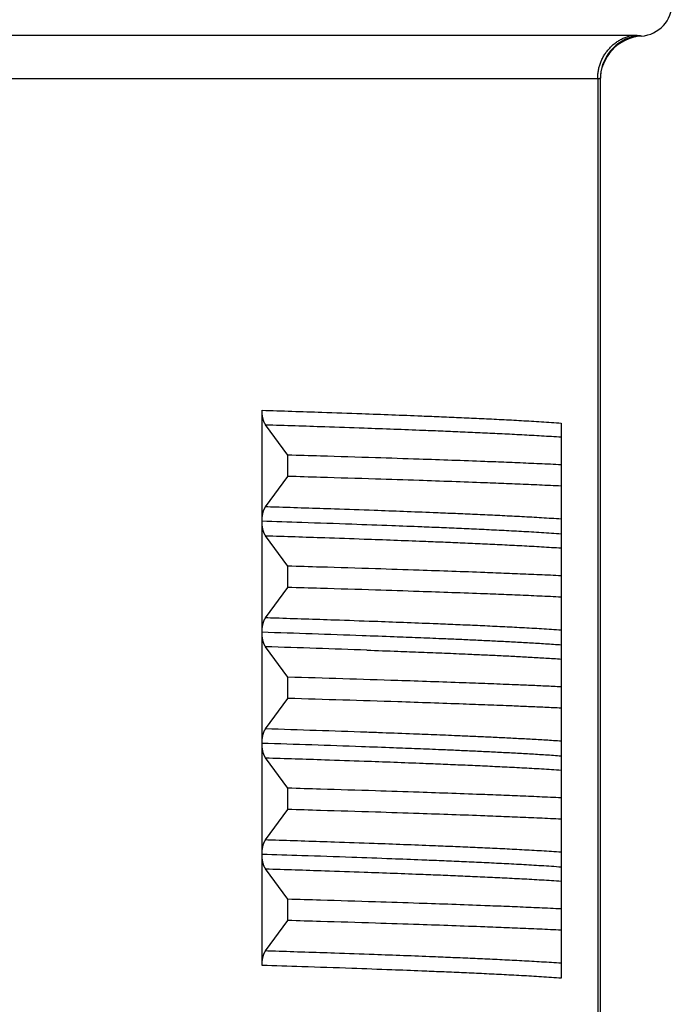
# Model space of a CAD drawing. Header units: millimetres. Extents: x 0 to 1071, y 0 to 742.
# Tile 105 of 130: x 300 to 306, y 431 to 440. Entities that reach past the tile are written whole.
import ezdxf

# ---------------------------------------------------------------- set-up
doc = ezdxf.new("R2010")
doc.units = ezdxf.units.MM
doc.header["$LTSCALE"] = 0.454724
doc.layers.add('NoLayerName_001', color=7, linetype='Continuous')

msp = doc.modelspace()

# ---------------------------------------------------------------- linework, layer by layer
at = {"layer": 'NoLayerName_001', "color": 60, "linetype": 'Continuous', "lineweight": 25}
for p, q in [((305.634751, 440.106969), (294.365249, 440.106969)), ((305.327529, 439.71626), (294.672472, 439.71626)), ((305.327529, 439.71626), (305.327528, 429.1)), ((305.35, 439.711437), (305.35, 429.1)), ((302.30327, 435.731915), (302.30327, 436.730609)), ((302.53571, 436.32641), (302.33496, 436.60066)), ((305, 436.61518), (305, 435.616283)), ((302.53571, 436.134701), (302.53571, 436.32641)), ((302.33496, 435.860452), (302.53571, 436.134701)), ((302.30327, 433.730502), (302.30327, 435.729248)), ((305, 435.615183), (305, 433.6153)), ((302.53571, 435.32641), (302.334961, 435.600658)), ((302.53571, 435.134701), (302.53571, 435.32641)), ((302.334966, 434.860459), (302.53571, 435.134701)), ((302.53571, 434.32641), (302.334977, 434.600636)), ((302.53571, 434.134701), (302.53571, 434.32641)), ((302.334977, 433.860474), (302.53571, 434.134701)), ((302.30327, 432.731957), (302.30327, 433.729153)), ((302.53571, 433.32641), (302.334959, 433.600661)), ((305, 433.613967), (305, 432.616291)), ((302.53571, 433.134701), (302.53571, 433.32641)), ((302.334959, 432.86045), (302.53571, 433.134701)), ((302.30327, 431.730502), (302.30327, 432.730328)), ((302.53571, 432.32641), (302.334975, 432.60064)), ((305, 432.614863), (305, 431.615075)), ((302.53571, 432.134701), (302.53571, 432.32641)), ((302.334975, 431.860471), (302.53571, 432.134701))]:
    msp.add_line(p, q, dxfattribs=at)
for centre, radius, start, end in [((305.7, 440.4), 0.3, 274.0960438, 0), ((305.74987, 439.711366), 0.399874, 100.2187793, 179.9898773), ((305.75, 439.701786), 0.400001, 94.0960227, 179.9997047), ((295.233995, 213.199579), 221.643688, 87.93866404, 88.17225405), ((294.355281, 182.639968), 252.086999, 87.9785, 88.18602619), ((294.749004, 165.69606), 268.743183, 88.12826858, 88.33964973), ((294.749004, 165.50435), 268.743183, 88.12826858, 88.33964973), ((295.057296, 202.869993), 231.105098, 87.96904546, 88.19541287), ((295.218713, 211.744048), 222.099475, 87.94047196, 88.17206279)]:
    msp.add_arc(centre, radius, start, end, dxfattribs=at)
for points, knots in [([(305.327528, 439.71626), (305.327659, 439.7222), (305.327731, 439.734098), (305.328986, 439.751918), (305.330921, 439.769695), (305.333655, 439.787389), (305.337152, 439.804959), (305.341415, 439.822365), (305.346436, 439.839568), (305.352214, 439.856526), (305.358739, 439.873205), (305.365994, 439.889573), (305.373963, 439.905599), (305.382632, 439.921253), (305.391985, 439.936504), (305.402005, 439.951321), (305.412679, 439.965675), (305.42399, 439.979534), (305.435915, 439.992871), (305.44843, 440.005659), (305.461511, 440.017871), (305.475135, 440.029481), (305.489277, 440.040462), (305.503914, 440.050786), (305.519021, 440.060426), (305.534566, 440.069356), (305.550508, 440.077563), (305.566804, 440.085026), (305.583413, 440.091735), (305.6003, 440.09764), (305.617392, 440.10285), (305.628986, 440.105531), (305.634751, 440.106969)], [0, 0, 0, 0, 0.017824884, 0.035681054, 0.053562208, 0.071461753, 0.08937307, 0.107289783, 0.125206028, 0.143116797, 0.16102032, 0.17891764, 0.196809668, 0.214697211, 0.232581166, 0.250462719, 0.26834354, 0.286225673, 0.304109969, 0.321996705, 0.339886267, 0.357779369, 0.375677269, 0.393581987, 0.411496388, 0.429419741, 0.44734551, 0.465266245, 0.483174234, 0.501061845, 0.518921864, 0.536747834, 0.536747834, 0.536747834, 0.536747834]), ([(305.678929, 440.104902), (305.678198, 440.104999), (305.676737, 440.105203), (305.674539, 440.105454), (305.672338, 440.105677), (305.670133, 440.105869), (305.667926, 440.106036), (305.665716, 440.106181), (305.663506, 440.106306), (305.661295, 440.106417), (305.659083, 440.106515), (305.656872, 440.106603), (305.65466, 440.106679), (305.652448, 440.106746), (305.650236, 440.106802), (305.648024, 440.10685), (305.645812, 440.106889), (305.6436, 440.106919), (305.641388, 440.106942), (305.639176, 440.106958), (305.636964, 440.106967), (305.635489, 440.106968), (305.634751, 440.106969)], [0, 0, 0, 0, 0.0022122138, 0.0044244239, 0.006636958, 0.008849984, 0.0110635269, 0.0132774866, 0.0154916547, 0.0177057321, 0.0199194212, 0.0221327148, 0.0243456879, 0.0265584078, 0.028770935, 0.0309833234, 0.0331956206, 0.0354078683, 0.0376201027, 0.0398323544, 0.0420446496, 0.0442570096, 0.0442570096, 0.0442570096, 0.0442570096]), ([(305.721429, 440.100766), (305.72121, 440.100778), (305.720775, 440.100808), (305.720115, 440.100817), (305.719462, 440.100893), (305.718803, 440.100911), (305.717275, 440.101003), (305.715527, 440.101119), (305.713559, 440.101251), (305.712248, 440.101344), (305.710937, 440.101442), (305.709626, 440.101542), (305.708316, 440.101646), (305.707006, 440.101753), (305.705696, 440.101863), (305.704387, 440.101977), (305.703078, 440.102094), (305.701769, 440.102215), (305.700461, 440.102339), (305.699153, 440.102466), (305.697845, 440.102597), (305.696538, 440.102731), (305.695231, 440.102869), (305.693924, 440.103011), (305.692618, 440.103156), (305.691312, 440.103305), (305.690006, 440.103457), (305.688701, 440.103613), (305.687397, 440.103773), (305.686093, 440.103937), (305.684789, 440.104104), (305.683486, 440.104275), (305.682183, 440.104449), (305.680881, 440.104627), (305.679796, 440.104778), (305.679146, 440.104871), (305.678929, 440.104902)], [0, 0, 0, 0, 0.0006587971, 0.0013057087, 0.0019795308, 0.0026295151, 0.0032830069, 0.0065711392, 0.00788493, 0.0091995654, 0.0105144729, 0.0118291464, 0.0131435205, 0.0144577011, 0.0157717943, 0.0170859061, 0.0184000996, 0.0197143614, 0.0210286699, 0.022343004, 0.0236573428, 0.024971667, 0.0262859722, 0.0276002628, 0.0289145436, 0.0302288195, 0.0315430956, 0.0328573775, 0.0341716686, 0.0354859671, 0.0368002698, 0.0381145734, 0.0394288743, 0.0407431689, 0.0420574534, 0.0427145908, 0.0427145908, 0.0427145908, 0.0427145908]), ([(305.35, 439.711437), (305.349951, 439.711655), (305.34991, 439.712123), (305.349476, 439.712703), (305.348955, 439.713196), (305.348361, 439.7136), (305.347743, 439.713921), (305.347113, 439.714174), (305.346474, 439.714394), (305.345825, 439.714595), (305.345167, 439.714777), (305.344502, 439.714942), (305.343834, 439.715091), (305.343163, 439.715226), (305.342491, 439.715347), (305.341817, 439.715456), (305.341142, 439.715553), (305.340465, 439.715639), (305.339788, 439.715716), (305.339109, 439.715785), (305.33843, 439.715847), (305.33775, 439.715902), (305.33707, 439.715953), (305.336389, 439.715999), (305.335709, 439.716041), (305.335028, 439.716079), (305.334346, 439.716112), (305.333665, 439.716142), (305.332984, 439.716169), (305.332302, 439.716191), (305.33162, 439.71621), (305.330938, 439.716226), (305.330256, 439.716239), (305.329574, 439.716249), (305.328892, 439.716255), (305.328211, 439.71626), (305.327756, 439.71626), (305.327529, 439.71626)], [0, 0, 0, 0, 0.0006699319, 0.0013708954, 0.0021048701, 0.002827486, 0.0035153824, 0.0041883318, 0.0048623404, 0.0055423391, 0.0062263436, 0.0069119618, 0.0075968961, 0.0082806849, 0.0089636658, 0.0096461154, 0.0103282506, 0.0110102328, 0.0116921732, 0.012374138, 0.0130561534, 0.0137382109, 0.0144202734, 0.0151023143, 0.0157843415, 0.0164663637, 0.0171483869, 0.0178304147, 0.0185124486, 0.0191944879, 0.0198765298, 0.0205585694, 0.0212406, 0.0219226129, 0.0226045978, 0.0232865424, 0.0239684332, 0.0239684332, 0.0239684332, 0.0239684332]), ([(302.30327, 436.730609), (302.483126, 436.724645), (302.782895, 436.714967), (303.172557, 436.701251), (303.47228, 436.690223), (303.712039, 436.680891), (303.92181, 436.672275), (304.101598, 436.664533), (304.281366, 436.656326), (304.431152, 436.649007), (304.550964, 436.642815), (304.640815, 436.637977), (304.73065, 436.632875), (304.820464, 436.627422), (304.910256, 436.621629), (304.970084, 436.617291), (305.000002, 436.615182)], [0, 0, 0, 0, 0.53986493, 0.89977552, 1.16970898, 1.43964179, 1.6195964, 1.7995507, 1.97950547, 2.15946232, 2.24944235, 2.33942326, 2.42940372, 2.51938285, 2.60936057, 2.69933769, 2.69933769, 2.69933769, 2.69933769]), ([(302.33496, 436.60066), (302.333937, 436.602147), (302.331829, 436.605083), (302.329036, 436.609736), (302.326439, 436.614505), (302.324058, 436.619391), (302.321861, 436.624361), (302.319828, 436.629395), (302.317952, 436.634484), (302.316222, 436.639621), (302.314629, 436.644801), (302.313164, 436.65002), (302.311816, 436.655271), (302.310576, 436.660551), (302.309441, 436.665856), (302.30841, 436.671184), (302.307479, 436.676533), (302.306648, 436.6819), (302.305913, 436.687282), (302.305272, 436.692678), (302.304724, 436.698084), (302.304267, 436.703498), (302.303897, 436.708918), (302.303613, 436.714341), (302.303415, 436.719766), (302.30329, 436.725188), (302.303283, 436.728802), (302.30327, 436.730609)], [0, 0, 0, 0, 0.005415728, 0.010837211, 0.016266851, 0.021702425, 0.027137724, 0.032565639, 0.037987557, 0.043406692, 0.048825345, 0.054244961, 0.059666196, 0.065089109, 0.070513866, 0.075940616, 0.081369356, 0.086799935, 0.092232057, 0.097665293, 0.103099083, 0.108532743, 0.113965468, 0.119396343, 0.124824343, 0.130248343, 0.135667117, 0.135667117, 0.135667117, 0.135667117]), ([(302.334973, 436.600642), (302.512706, 436.594833), (302.808936, 436.585399), (303.194, 436.572065), (303.490187, 436.561359), (303.727119, 436.552324), (303.934418, 436.544009), (304.11209, 436.536556), (304.289744, 436.528682), (304.437771, 436.521695), (304.556178, 436.515809), (304.644976, 436.51122), (304.733761, 436.506406), (304.82253, 436.501303), (304.911282, 436.495925), (304.970426, 436.491963), (305, 436.490029)], [0, 0, 0, 0, 0.53348376, 0.88914006, 1.15588261, 1.4226247, 1.60045244, 1.77828004, 1.95610799, 2.13393737, 2.22285315, 2.31176942, 2.40068534, 2.48960039, 2.57851454, 2.6674283, 2.6674283, 2.6674283, 2.6674283]), ([(305, 436.23907), (304.967158, 436.240613), (304.868635, 436.245304), (304.704402, 436.252521), (304.5073, 436.260663), (304.277327, 436.269643), (304.014478, 436.279298), (303.685894, 436.290696), (303.291566, 436.303607), (302.897214, 436.315775), (302.634301, 436.323489), (302.53571, 436.32641)], [0, 0, 0, 0, 0.09863461, 0.29590416, 0.49317417, 0.69044377, 0.98634771, 1.28225161, 1.6767904, 2.16996445, 2.46586863, 2.46586863, 2.46586863, 2.46586863]), ([(305, 436.04736), (304.967158, 436.048903), (304.868635, 436.053594), (304.704402, 436.060811), (304.5073, 436.068954), (304.277327, 436.077933), (304.014478, 436.087589), (303.685894, 436.098987), (303.291566, 436.111897), (302.897214, 436.124065), (302.634301, 436.13178), (302.53571, 436.134701)], [0, 0, 0, 0, 0.09863461, 0.29590416, 0.49317417, 0.69044377, 0.98634771, 1.28225161, 1.6767904, 2.16996445, 2.46586863, 2.46586863, 2.46586863, 2.46586863]), ([(302.30327, 435.731915), (302.30328, 435.733405), (302.303286, 435.736386), (302.303386, 435.740857), (302.303541, 435.745326), (302.303758, 435.749794), (302.304036, 435.754259), (302.304374, 435.75872), (302.304772, 435.763176), (302.305229, 435.767628), (302.305744, 435.772073), (302.306318, 435.776511), (302.306952, 435.78094), (302.307651, 435.785359), (302.308415, 435.789767), (302.309246, 435.794162), (302.310148, 435.798543), (302.311123, 435.802908), (302.312172, 435.807256), (302.313299, 435.811584), (302.314508, 435.815891), (302.315805, 435.820172), (302.317195, 435.824425), (302.318682, 435.828647), (302.320272, 435.832834), (302.32197, 435.836983), (302.323779, 435.841088), (302.325713, 435.845137), (302.327782, 435.849116), (302.330005, 435.853005), (302.332366, 435.856809), (302.33411, 435.859228), (302.33496, 435.860452)], [0, 0, 0, 0, 0.004470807, 0.008942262, 0.013414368, 0.017887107, 0.022360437, 0.026834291, 0.031308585, 0.03578321, 0.040258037, 0.044732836, 0.049207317, 0.053681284, 0.058154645, 0.062627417, 0.067099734, 0.07157185, 0.076044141, 0.080516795, 0.084989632, 0.089462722, 0.093936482, 0.0984117, 0.102889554, 0.10737164, 0.111858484, 0.116345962, 0.120830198, 0.125309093, 0.129782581, 0.134252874, 0.134252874, 0.134252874, 0.134252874]), ([(305, 435.749861), (304.970426, 435.751795), (304.911282, 435.755758), (304.82253, 435.761136), (304.733761, 435.766239), (304.644976, 435.771053), (304.52658, 435.77717), (304.378563, 435.784389), (304.20092, 435.792508), (304.023256, 435.800159), (303.815964, 435.808653), (303.579039, 435.817863), (303.282859, 435.828754), (302.897799, 435.84219), (302.571957, 435.852921), (302.364596, 435.859524), (302.334973, 435.860469)], [0, 0, 0, 0, 0.08891375, 0.1778279, 0.26674295, 0.35565886, 0.44457514, 0.62240585, 0.80023432, 0.978062, 1.15588963, 1.42263149, 1.68937394, 2.04503039, 2.57851417, 2.66742813, 2.66742813, 2.66742813, 2.66742813]), ([(305, 435.615076), (304.970082, 435.617185), (304.910254, 435.621522), (304.820462, 435.627315), (304.730648, 435.632769), (304.640812, 435.637871), (304.550962, 435.642709), (304.431149, 435.648901), (304.281364, 435.65622), (304.101595, 435.664427), (303.921807, 435.672169), (303.712037, 435.680785), (303.442308, 435.691282), (303.082636, 435.704397), (302.692964, 435.717845), (302.423173, 435.726568), (302.303267, 435.730502)], [0, 0, 0, 0, 0.08997714, 0.17995487, 0.26993401, 0.35991448, 0.4498954, 0.53987544, 0.71983232, 0.8997871, 1.07974143, 1.25969607, 1.52962891, 1.88954014, 2.33942802, 2.69933803, 2.69933803, 2.69933803, 2.69933803]), ([(302.334961, 435.600658), (302.334111, 435.601883), (302.332366, 435.604303), (302.330004, 435.608108), (302.32778, 435.611999), (302.32571, 435.615979), (302.323776, 435.62003), (302.321966, 435.624137), (302.320268, 435.628287), (302.318678, 435.632476), (302.31719, 435.6367), (302.3158, 435.640955), (302.314503, 435.645238), (302.313294, 435.649546), (302.312167, 435.653877), (302.311118, 435.658226), (302.310143, 435.662593), (302.309241, 435.666976), (302.308409, 435.671372), (302.307645, 435.675782), (302.306947, 435.680203), (302.306312, 435.684634), (302.305739, 435.689074), (302.305225, 435.693521), (302.304769, 435.697974), (302.304373, 435.702433), (302.304036, 435.706896), (302.303759, 435.711362), (302.303542, 435.715832), (302.303388, 435.720303), (302.303287, 435.724776), (302.303281, 435.727758), (302.30327, 435.729248)], [0, 0, 0, 0, 0.004472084, 0.008947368, 0.013428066, 0.017914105, 0.022403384, 0.026892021, 0.031375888, 0.035855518, 0.040332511, 0.044808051, 0.049282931, 0.053757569, 0.058232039, 0.062706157, 0.067180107, 0.071654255, 0.076128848, 0.080604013, 0.085079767, 0.089556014, 0.094032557, 0.09850911, 0.102985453, 0.107461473, 0.111937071, 0.116412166, 0.120886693, 0.125360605, 0.129833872, 0.13430648, 0.13430648, 0.13430648, 0.13430648]), ([(302.334973, 435.600642), (302.512706, 435.594833), (302.808937, 435.585399), (303.194, 435.572064), (303.490187, 435.561358), (303.727119, 435.552323), (303.934419, 435.544008), (304.11209, 435.536555), (304.289744, 435.528681), (304.437771, 435.521694), (304.556178, 435.515809), (304.644976, 435.51122), (304.733762, 435.506406), (304.82253, 435.501303), (304.911282, 435.495925), (304.970426, 435.491963), (305, 435.490029)], [0, 0, 0, 0, 0.53348375, 0.88914004, 1.15588258, 1.42262467, 1.6004524, 1.77828001, 1.95610795, 2.13393732, 2.22285311, 2.31176938, 2.40068529, 2.48960034, 2.57851449, 2.66742825, 2.66742825, 2.66742825, 2.66742825]), ([(305, 435.23907), (304.967158, 435.240613), (304.868635, 435.245304), (304.704402, 435.252521), (304.5073, 435.260663), (304.277327, 435.269643), (304.014478, 435.279298), (303.685894, 435.290696), (303.291566, 435.303607), (302.897214, 435.315775), (302.634301, 435.323489), (302.53571, 435.32641)], [0, 0, 0, 0, 0.09863461, 0.29590416, 0.49317417, 0.69044377, 0.98634771, 1.28225161, 1.6767904, 2.16996445, 2.46586863, 2.46586863, 2.46586863, 2.46586863]), ([(305, 435.04736), (304.967158, 435.048903), (304.868635, 435.053594), (304.704402, 435.060811), (304.5073, 435.068954), (304.277327, 435.077933), (304.014478, 435.087589), (303.685894, 435.098987), (303.291566, 435.111897), (302.897214, 435.124065), (302.634301, 435.13178), (302.53571, 435.134701)], [0, 0, 0, 0, 0.09863461, 0.29590416, 0.49317417, 0.69044377, 0.98634771, 1.28225161, 1.6767904, 2.16996445, 2.46586863, 2.46586863, 2.46586863, 2.46586863]), ([(302.30327, 434.729369), (302.303282, 434.731191), (302.303289, 434.734836), (302.30341, 434.740304), (302.303601, 434.745774), (302.303876, 434.751244), (302.304236, 434.756711), (302.304682, 434.762172), (302.305218, 434.767625), (302.305846, 434.773067), (302.30657, 434.778497), (302.30739, 434.783911), (302.308311, 434.789307), (302.309334, 434.794682), (302.310463, 434.800034), (302.311699, 434.805361), (302.313046, 434.810659), (302.314514, 434.815924), (302.316111, 434.821151), (302.317848, 434.826334), (302.319733, 434.831469), (302.321776, 434.836548), (302.323985, 434.841563), (302.326381, 434.846493), (302.328996, 434.851304), (302.331809, 434.855999), (302.333935, 434.858959), (302.334966, 434.860459)], [0, 0, 0, 0, 0.00546443, 0.01093429, 0.016408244, 0.021885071, 0.027363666, 0.032843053, 0.038322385, 0.043800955, 0.0492782, 0.054753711, 0.060227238, 0.065698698, 0.071168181, 0.07663596, 0.082102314, 0.087567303, 0.093031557, 0.098496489, 0.103964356, 0.109438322, 0.114919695, 0.120401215, 0.12587657, 0.131343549, 0.136804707, 0.136804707, 0.136804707, 0.136804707]), ([(305, 434.749861), (304.970426, 434.751795), (304.911282, 434.755757), (304.82253, 434.761135), (304.733762, 434.766238), (304.644976, 434.771052), (304.52658, 434.77717), (304.378564, 434.78439), (304.20092, 434.792509), (304.023257, 434.800161), (303.815965, 434.808655), (303.57904, 434.817866), (303.282859, 434.828756), (302.897799, 434.842191), (302.571958, 434.852921), (302.364597, 434.859525), (302.334974, 434.86047)], [0, 0, 0, 0, 0.08891373, 0.17782786, 0.26674288, 0.35565877, 0.44457501, 0.62240568, 0.8002341, 0.97806173, 1.15588932, 1.42263111, 1.6893735, 2.04502986, 2.5785135, 2.66742744, 2.66742744, 2.66742744, 2.66742744]), ([(302.334977, 434.600636), (302.333954, 434.602124), (302.331845, 434.60506), (302.329051, 434.609714), (302.326453, 434.614483), (302.324071, 434.61937), (302.321872, 434.62434), (302.319839, 434.629376), (302.317961, 434.634465), (302.316231, 434.639603), (302.314637, 434.644785), (302.313171, 434.650004), (302.311823, 434.655257), (302.310582, 434.660537), (302.309447, 434.665844), (302.308416, 434.671173), (302.307485, 434.676522), (302.306653, 434.68189), (302.305918, 434.687274), (302.305278, 434.69267), (302.30473, 434.698077), (302.304272, 434.703493), (302.303902, 434.708914), (302.303617, 434.714338), (302.303418, 434.719764), (302.303291, 434.725187), (302.303283, 434.728802), (302.30327, 434.730609)], [0, 0, 0, 0, 0.005416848, 0.010839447, 0.016270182, 0.021706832, 0.027143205, 0.032572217, 0.037995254, 0.043415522, 0.04883531, 0.054256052, 0.059678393, 0.065102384, 0.070528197, 0.075955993, 0.081385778, 0.086817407, 0.092250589, 0.097684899, 0.103119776, 0.108554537, 0.113988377, 0.119420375, 0.124849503, 0.130274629, 0.135694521, 0.135694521, 0.135694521, 0.135694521]), ([(305, 434.615076), (304.976118, 434.616771), (304.928358, 434.62024), (304.856684, 434.624962), (304.784995, 434.629452), (304.713292, 434.6337), (304.641577, 434.637766), (304.569855, 434.64168), (304.474216, 434.646713), (304.354651, 434.652686), (304.211155, 434.659459), (304.067644, 434.665924), (303.9002, 434.673136), (303.708816, 434.680951), (303.469568, 434.690249), (303.302077, 434.696306), (303.206371, 434.699841)], [0, 0, 0, 0, 0.07182803, 0.14365651, 0.2154857, 0.28731536, 0.35914482, 0.43097366, 0.5028021, 0.64645842, 0.79011462, 0.93377089, 1.07742747, 1.29291305, 1.50839923, 1.79571321, 1.79571321, 1.79571321, 1.79571321]), ([(303.247527, 434.570083), (303.341031, 434.566681), (303.504668, 434.560846), (303.738412, 434.55191), (303.948767, 434.543488), (304.135731, 434.535542), (304.299307, 434.528211), (304.439501, 434.521624), (304.556313, 434.515808), (304.649752, 434.510917), (304.719824, 434.50712), (304.789888, 434.503171), (304.85994, 434.499026), (304.929982, 434.494697), (304.97666, 434.491564), (305, 434.490028)], [0, 0, 0, 0, 0.28069802, 0.49122206, 0.70174567, 0.91226865, 1.05261716, 1.19296569, 1.33331444, 1.40348918, 1.4736643, 1.54383951, 1.61401442, 1.68418889, 1.75436308, 1.75436308, 1.75436308, 1.75436308]), ([(305, 434.23907), (304.950907, 434.241356), (304.852725, 434.246024), (304.705425, 434.25245), (304.533562, 434.259622), (304.337126, 434.267344), (304.091564, 434.276505), (303.821429, 434.286091), (303.624949, 434.292558), (303.526712, 434.295855)], [0, 0, 0, 0, 0.14743915, 0.29487861, 0.44231856, 0.66347886, 0.88463844, 1.17951701, 1.4743954, 1.4743954, 1.4743954, 1.4743954]), ([(305, 434.04736), (304.950907, 434.049646), (304.852725, 434.054314), (304.705425, 434.06074), (304.533562, 434.067913), (304.337126, 434.075634), (304.091564, 434.084796), (303.821429, 434.094381), (303.624949, 434.100848), (303.526712, 434.104145)], [0, 0, 0, 0, 0.14743915, 0.29487861, 0.44231856, 0.66347886, 0.88463844, 1.17951701, 1.4743954, 1.4743954, 1.4743954, 1.4743954]), ([(302.30327, 433.730502), (302.303283, 433.732309), (302.30329, 433.735924), (302.303416, 433.741348), (302.303614, 433.746773), (302.303898, 433.752197), (302.304268, 433.757618), (302.304726, 433.763034), (302.305275, 433.768441), (302.305915, 433.773837), (302.306651, 433.779221), (302.307483, 433.784588), (302.308414, 433.789938), (302.309446, 433.795267), (302.310582, 433.800573), (302.311822, 433.805854), (302.313171, 433.811106), (302.314637, 433.816326), (302.31623, 433.821507), (302.317961, 433.826645), (302.319839, 433.831735), (302.321872, 433.83677), (302.32407, 433.84174), (302.326452, 433.846627), (302.329051, 433.851396), (302.331844, 433.85605), (302.333954, 433.858986), (302.334977, 433.860474)], [0, 0, 0, 0, 0.005419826, 0.010844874, 0.016273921, 0.021705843, 0.027139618, 0.032574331, 0.03800918, 0.043443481, 0.048876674, 0.05430833, 0.059738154, 0.065165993, 0.070591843, 0.076015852, 0.081438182, 0.086858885, 0.09227861, 0.097698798, 0.103121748, 0.108550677, 0.113986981, 0.119423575, 0.124854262, 0.130276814, 0.135693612, 0.135693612, 0.135693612, 0.135693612]), ([(305, 433.749861), (304.97666, 433.751397), (304.929982, 433.754529), (304.85994, 433.758857), (304.789888, 433.763001), (304.719824, 433.766951), (304.626395, 433.772014), (304.509591, 433.778021), (304.369406, 433.784794), (304.229204, 433.79122), (304.065621, 433.798397), (303.878651, 433.80618), (303.644917, 433.815376), (303.434539, 433.823226), (303.294279, 433.828234), (303.247527, 433.829917)], [0, 0, 0, 0, 0.07017419, 0.14034866, 0.21052357, 0.28069877, 0.3508739, 0.49122306, 0.63157164, 0.77192015, 0.91226868, 1.12279185, 1.33331566, 1.61401428, 1.75436308, 1.75436308, 1.75436308, 1.75436308]), ([(302.334959, 433.600661), (302.334109, 433.601884), (302.332366, 433.604303), (302.330005, 433.608105), (302.327783, 433.611993), (302.325715, 433.615971), (302.323781, 433.620018), (302.321972, 433.624122), (302.320275, 433.628269), (302.318685, 433.632454), (302.317198, 433.636675), (302.315809, 433.640926), (302.314512, 433.645206), (302.313303, 433.649511), (302.312176, 433.653838), (302.311127, 433.658185), (302.310152, 433.662548), (302.30925, 433.666927), (302.308418, 433.671321), (302.307654, 433.675727), (302.306956, 433.680145), (302.306321, 433.684572), (302.305747, 433.689009), (302.305232, 433.693452), (302.304775, 433.697902), (302.304378, 433.702357), (302.304039, 433.706817), (302.303761, 433.71128), (302.303543, 433.715746), (302.303388, 433.720214), (302.303287, 433.724683), (302.303281, 433.727663), (302.30327, 433.729153)], [0, 0, 0, 0, 0.004468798, 0.00894079, 0.013418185, 0.017900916, 0.022386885, 0.026872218, 0.031352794, 0.03582914, 0.040302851, 0.044775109, 0.0492467, 0.053718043, 0.05818921, 0.062660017, 0.067130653, 0.07160149, 0.076072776, 0.080544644, 0.085017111, 0.089490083, 0.093963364, 0.098436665, 0.102909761, 0.107382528, 0.111854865, 0.116326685, 0.120797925, 0.125268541, 0.129738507, 0.134207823, 0.134207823, 0.134207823, 0.134207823]), ([(305, 433.615076), (304.976039, 433.616776), (304.928123, 433.620256), (304.856214, 433.624992), (304.78429, 433.629496), (304.71235, 433.633755), (304.6404, 433.637831), (304.568443, 433.641756), (304.472489, 433.646801), (304.352532, 433.652788), (304.208564, 433.659578), (304.064582, 433.666058), (303.896588, 433.673288), (303.704576, 433.681121), (303.464542, 433.69044), (303.296501, 433.69651), (303.200481, 433.700053)], [0, 0, 0, 0, 0.0720638, 0.14412805, 0.21619303, 0.28825847, 0.36032372, 0.43238833, 0.50445254, 0.6485804, 0.79270815, 0.93683596, 1.08096407, 1.29715698, 1.51335048, 1.80160756, 1.80160756, 1.80160756, 1.80160756]), ([(302.334973, 433.600642), (302.512706, 433.594834), (302.808936, 433.585399), (303.194, 433.572065), (303.490187, 433.561359), (303.727119, 433.552324), (303.934418, 433.544009), (304.11209, 433.536556), (304.289744, 433.528682), (304.437771, 433.521695), (304.556178, 433.515809), (304.644976, 433.51122), (304.733761, 433.506406), (304.82253, 433.501303), (304.911282, 433.495925), (304.970426, 433.491963), (305, 433.49003)], [0, 0, 0, 0, 0.53348379, 0.8891401, 1.15588267, 1.42262478, 1.60045252, 1.77828014, 1.9561081, 2.13393748, 2.22285328, 2.31176955, 2.40068547, 2.48960052, 2.57851468, 2.66742844, 2.66742844, 2.66742844, 2.66742844]), ([(305, 433.23907), (304.967158, 433.240613), (304.868635, 433.245304), (304.704402, 433.252521), (304.5073, 433.260663), (304.277327, 433.269643), (304.014478, 433.279298), (303.685894, 433.290696), (303.291566, 433.303607), (302.897214, 433.315775), (302.634301, 433.323489), (302.53571, 433.32641)], [0, 0, 0, 0, 0.09863461, 0.29590416, 0.49317417, 0.69044377, 0.98634771, 1.28225161, 1.6767904, 2.16996445, 2.46586863, 2.46586863, 2.46586863, 2.46586863]), ([(305, 433.04736), (304.967158, 433.048903), (304.868635, 433.053594), (304.704402, 433.060811), (304.5073, 433.068954), (304.277327, 433.077933), (304.014478, 433.087589), (303.685894, 433.098987), (303.291566, 433.111897), (302.897214, 433.124065), (302.634301, 433.13178), (302.53571, 433.134701)], [0, 0, 0, 0, 0.09863461, 0.29590416, 0.49317417, 0.69044377, 0.98634771, 1.28225161, 1.6767904, 2.16996445, 2.46586863, 2.46586863, 2.46586863, 2.46586863]), ([(302.30327, 432.731957), (302.30328, 432.733447), (302.303286, 432.736427), (302.303387, 432.740896), (302.303541, 432.745364), (302.303759, 432.74983), (302.304038, 432.754294), (302.304377, 432.758753), (302.304775, 432.763208), (302.305232, 432.767658), (302.305747, 432.772102), (302.306321, 432.776538), (302.306956, 432.780966), (302.307655, 432.785384), (302.308419, 432.78979), (302.309251, 432.794184), (302.310153, 432.798563), (302.311127, 432.802926), (302.312176, 432.807273), (302.313303, 432.8116), (302.314512, 432.815905), (302.315809, 432.820185), (302.317198, 432.824437), (302.318685, 432.828657), (302.320275, 432.832842), (302.321972, 432.83699), (302.323781, 432.841093), (302.325715, 432.845141), (302.327783, 432.849118), (302.330006, 432.853006), (302.332366, 432.856808), (302.334109, 432.859227), (302.334959, 432.86045)], [0, 0, 0, 0, 0.004469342, 0.008939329, 0.013409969, 0.017881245, 0.022353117, 0.026825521, 0.031298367, 0.035771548, 0.040244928, 0.044718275, 0.0491913, 0.053663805, 0.058135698, 0.062606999, 0.067077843, 0.071548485, 0.076019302, 0.080490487, 0.084961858, 0.089433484, 0.093905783, 0.098379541, 0.102855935, 0.107336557, 0.11182193, 0.116307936, 0.120790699, 0.125268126, 0.129740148, 0.13420898, 0.13420898, 0.13420898, 0.13420898]), ([(305, 432.749861), (304.970426, 432.751795), (304.911282, 432.755758), (304.82253, 432.761136), (304.733761, 432.766239), (304.644976, 432.771053), (304.526579, 432.77717), (304.378563, 432.784389), (304.20092, 432.792508), (304.023256, 432.800159), (303.815964, 432.808653), (303.579039, 432.817863), (303.282859, 432.828754), (302.897799, 432.84219), (302.571957, 432.852921), (302.364596, 432.859523), (302.334973, 432.860469)], [0, 0, 0, 0, 0.08891376, 0.17782791, 0.26674296, 0.35565888, 0.44457516, 0.62240589, 0.80023437, 0.97806205, 1.15588969, 1.42263156, 1.68937403, 2.0450305, 2.57851431, 2.66742828, 2.66742828, 2.66742828, 2.66742828]), ([(305, 432.615076), (304.970082, 432.617185), (304.910254, 432.621522), (304.820462, 432.627315), (304.730648, 432.632769), (304.640813, 432.637871), (304.550962, 432.642709), (304.43115, 432.648901), (304.281364, 432.65622), (304.101596, 432.664427), (303.921808, 432.672169), (303.712038, 432.680785), (303.442309, 432.691282), (303.082638, 432.704398), (302.692967, 432.717845), (302.423175, 432.726568), (302.30327, 432.730502)], [0, 0, 0, 0, 0.08997706, 0.1799547, 0.26993377, 0.35991415, 0.44989498, 0.53987494, 0.71983165, 0.89978627, 1.07974043, 1.2596949, 1.52962749, 1.8895384, 2.33942586, 2.69933554, 2.69933554, 2.69933554, 2.69933554]), ([(302.334975, 432.60064), (302.333954, 432.602125), (302.331849, 432.605054), (302.32906, 432.609698), (302.326466, 432.614457), (302.324088, 432.619332), (302.321893, 432.624292), (302.319862, 432.629316), (302.317987, 432.634394), (302.316258, 432.63952), (302.314665, 432.64469), (302.3132, 432.649898), (302.311851, 432.655139), (302.31061, 432.660408), (302.309474, 432.665702), (302.30844, 432.67102), (302.307507, 432.676358), (302.306673, 432.681714), (302.305935, 432.687085), (302.305291, 432.69247), (302.30474, 432.697866), (302.304279, 432.703269), (302.303907, 432.708679), (302.30362, 432.714092), (302.303419, 432.719505), (302.303291, 432.724918), (302.303283, 432.728525), (302.30327, 432.730328)], [0, 0, 0, 0, 0.005405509, 0.010816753, 0.016236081, 0.021661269, 0.027086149, 0.032503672, 0.037915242, 0.043324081, 0.048732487, 0.054141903, 0.059552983, 0.064965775, 0.070380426, 0.075797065, 0.081215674, 0.086636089, 0.092058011, 0.097481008, 0.102904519, 0.108327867, 0.113750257, 0.119170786, 0.124588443, 0.130002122, 0.135410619, 0.135410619, 0.135410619, 0.135410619]), ([(302.334975, 432.600639), (302.512708, 432.594831), (302.808938, 432.585396), (303.194002, 432.572063), (303.490188, 432.561357), (303.72712, 432.552322), (303.93442, 432.544008), (304.112091, 432.536555), (304.289745, 432.528682), (304.437771, 432.521695), (304.556179, 432.51581), (304.644977, 432.511221), (304.733762, 432.506408), (304.822531, 432.501304), (304.911282, 432.495926), (304.970426, 432.491963), (305.000001, 432.490029)], [0, 0, 0, 0, 0.53348341, 0.88913946, 1.15588184, 1.42262376, 1.60045137, 1.77827886, 1.95610668, 2.13393594, 2.22285168, 2.31176789, 2.40068375, 2.48959875, 2.57851284, 2.66742654, 2.66742654, 2.66742654, 2.66742654]), ([(305, 432.23907), (304.967158, 432.240613), (304.868635, 432.245304), (304.704402, 432.252521), (304.5073, 432.260663), (304.277327, 432.269643), (304.014478, 432.279298), (303.685894, 432.290696), (303.291566, 432.303607), (302.897214, 432.315775), (302.634301, 432.323489), (302.53571, 432.32641)], [0, 0, 0, 0, 0.09863461, 0.29590416, 0.49317417, 0.69044377, 0.98634771, 1.28225161, 1.6767904, 2.16996445, 2.46586863, 2.46586863, 2.46586863, 2.46586863]), ([(305, 432.04736), (304.967158, 432.048903), (304.868635, 432.053594), (304.704402, 432.060811), (304.5073, 432.068954), (304.277327, 432.077933), (304.014478, 432.087589), (303.685894, 432.098987), (303.291566, 432.111897), (302.897214, 432.124065), (302.634301, 432.13178), (302.53571, 432.134701)], [0, 0, 0, 0, 0.09863461, 0.29590416, 0.49317417, 0.69044377, 0.98634771, 1.28225161, 1.6767904, 2.16996445, 2.46586863, 2.46586863, 2.46586863, 2.46586863]), ([(302.30327, 431.730502), (302.303283, 431.732309), (302.30329, 431.735924), (302.303416, 431.741347), (302.303614, 431.746772), (302.303898, 431.752197), (302.304268, 431.757618), (302.304726, 431.763033), (302.305274, 431.76844), (302.305915, 431.773836), (302.30665, 431.77922), (302.307483, 431.784587), (302.308414, 431.789937), (302.309446, 431.795266), (302.310581, 431.800572), (302.311822, 431.805852), (302.31317, 431.811105), (302.314636, 431.816324), (302.31623, 431.821505), (302.31796, 431.826643), (302.319837, 431.831733), (302.321871, 431.836768), (302.324069, 431.841738), (302.326451, 431.846625), (302.329049, 431.851394), (302.331843, 431.856048), (302.333952, 431.858984), (302.334975, 431.860471)], [0, 0, 0, 0, 0.005419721, 0.010844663, 0.016273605, 0.021705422, 0.027139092, 0.032573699, 0.038008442, 0.043442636, 0.048875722, 0.05430727, 0.059736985, 0.065164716, 0.070590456, 0.076014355, 0.081436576, 0.086857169, 0.092276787, 0.097696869, 0.103119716, 0.108548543, 0.113984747, 0.119421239, 0.124851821, 0.130274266, 0.135690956, 0.135690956, 0.135690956, 0.135690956]), ([(305.000001, 431.749861), (304.970426, 431.751795), (304.911282, 431.755756), (304.82253, 431.761134), (304.733762, 431.766237), (304.644976, 431.771051), (304.52658, 431.777169), (304.378564, 431.784389), (304.20092, 431.792509), (304.023257, 431.80016), (303.815965, 431.808654), (303.57904, 431.817865), (303.28286, 431.828756), (302.8978, 431.842193), (302.571959, 431.852924), (302.364598, 431.859526), (302.334975, 431.860472)], [0, 0, 0, 0, 0.0889137, 0.17782779, 0.26674279, 0.35565864, 0.44457484, 0.62240544, 0.8002338, 0.97806137, 1.15588889, 1.42263059, 1.68937288, 2.04502911, 2.57851256, 2.66742647, 2.66742647, 2.66742647, 2.66742647]), ([(305, 431.615076), (304.970082, 431.617185), (304.910254, 431.621522), (304.820462, 431.627315), (304.730648, 431.632769), (304.640813, 431.637871), (304.550963, 431.642709), (304.43115, 431.648901), (304.281364, 431.65622), (304.101596, 431.664427), (303.921808, 431.672169), (303.712038, 431.680785), (303.442309, 431.691282), (303.082638, 431.704398), (302.692967, 431.717845), (302.423175, 431.726568), (302.30327, 431.730502)], [0, 0, 0, 0, 0.08997705, 0.1799547, 0.26993376, 0.35991415, 0.44989498, 0.53987494, 0.71983165, 0.89978627, 1.07974043, 1.2596949, 1.52962749, 1.88953839, 2.33942586, 2.69933553, 2.69933553, 2.69933553, 2.69933553])]:
    msp.add_open_spline(points, degree=3, knots=knots, dxfattribs=at)

doc.saveas('drawing.dxf')
